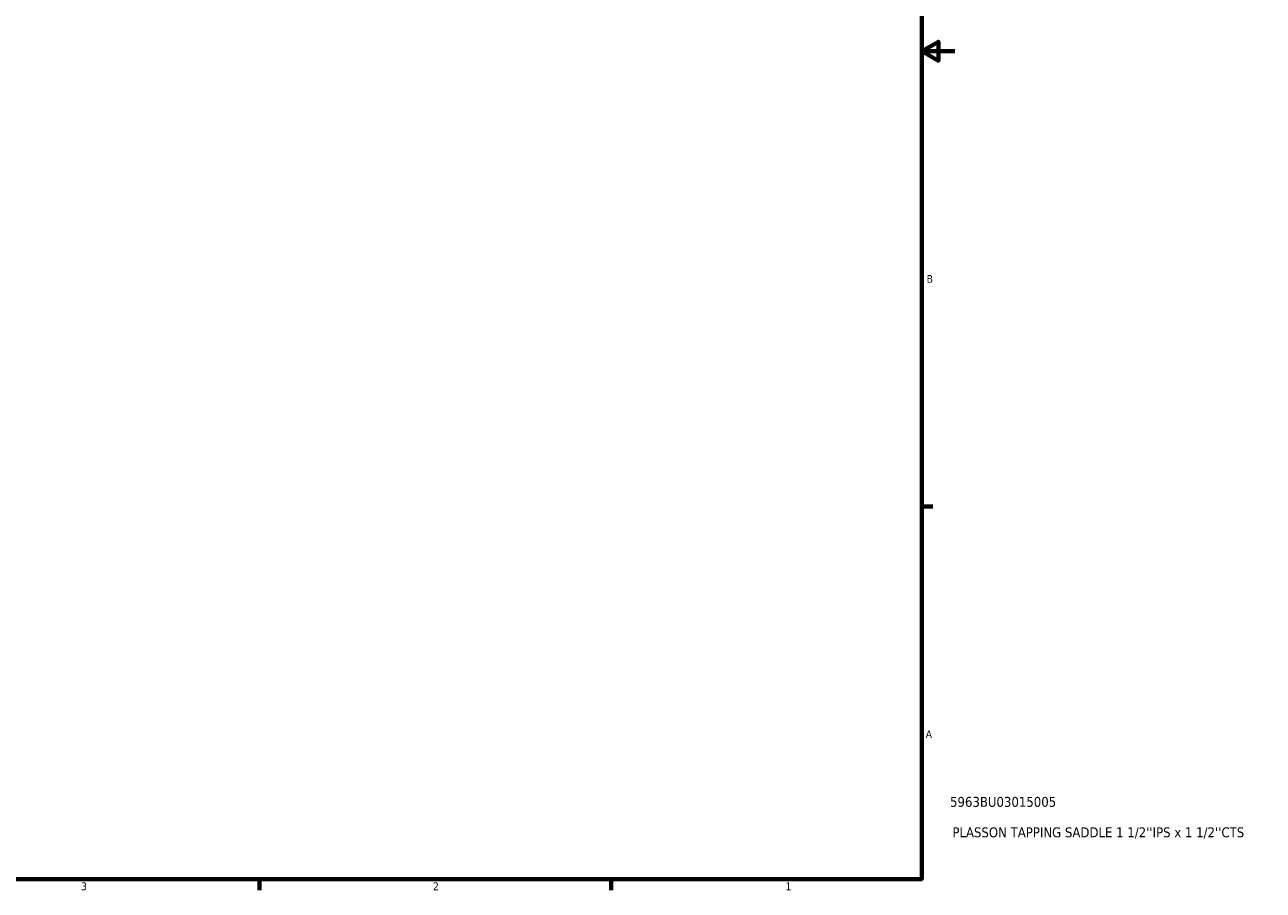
# Model space of a CAD drawing. Header units: inches. Extents: x 0.1 to 45.2, y 0.1 to 44.8.
# Tile 4 of 6: x 22.7 to 37.6, y 0.9 to 11.3. Entities that reach past the tile are written whole.
import ezdxf

# ---------------------------------------------------------------- set-up
doc = ezdxf.new("R2010")
doc.units = ezdxf.units.IN
doc.header["$MEASUREMENT"] = 0
doc.layers.add('Border (ANSI)', color=7, linetype='Continuous', lineweight=70)
doc.layers.add('Title (ANSI)', color=7, linetype='Continuous', lineweight=50)
doc.styles.add('Note Text (ANSI)', font='tahoma.ttf')
doc.styles.add('Text Style29', font='tahoma.ttf')

# ---------------------------------------------------------------- blocks, each defined once
blk = doc.blocks.new('Borders Default Border')
at = {"layer": 'Border (ANSI)'}
for p, q in [((33.5, 5.5), (33.634, 5.5)), ((25.5, 1), (25.5, 0.866)), ((29.75, 1), (29.75, 0.866))]:
    blk.add_line(p, q, dxfattribs=at)
at = {"layer": 'Border (ANSI)', "flags": 128}
for points in [[(0.5, 1), (0.5, 21), (33.5, 21), (33.5, 1), (0.5, 1)], [(33.9, 11), (33.5, 11), (33.7, 11.115), (33.7, 10.885), (33.5, 11)]]:
    blk.add_lwpolyline(points, dxfattribs=at)
at = {"layer": 'Border (ANSI)', "color": 5, "true_color": 0x0000ff, "char_height": 0.0945, "attachment_point": 7, "style": 'Note Text (ANSI)'}
for s, insert in [('B', (33.558, 8.203)), ('A', (33.547, 2.703)), ('3', (23.346, 0.864)), ('2', (27.596, 0.866)), ('1', (31.854, 0.866))]:
    blk.add_mtext(s, dxfattribs=dict(at, insert=insert))
blk = doc.blocks.new('Title Blocks ANSI - Large')
at = {"layer": 'Title (ANSI)', "color": 5, "true_color": 0x0000ff, "style": 'Text Style29'}
for tag, p in [('PART_NUMBER_001', (0.341, 0.873)), ('DESCRIPTION_001', (0.369, 0.505))]:
    blk.add_attdef(tag, p, '', height=0.12, dxfattribs=at)

msp = doc.modelspace()

# ---------------------------------------------------------------- block references
msp.add_blockref('Borders Default Border', (0, 0))
msp.add_blockref('Title Blocks ANSI - Large', (33.5, 1)).add_auto_attribs({'PART_NUMBER_001': '5963BU03015005', 'DESCRIPTION_001': "PLASSON TAPPING SADDLE 1 1/2''IPS x 1 1/2''CTS"})

doc.saveas('drawing.dxf')
